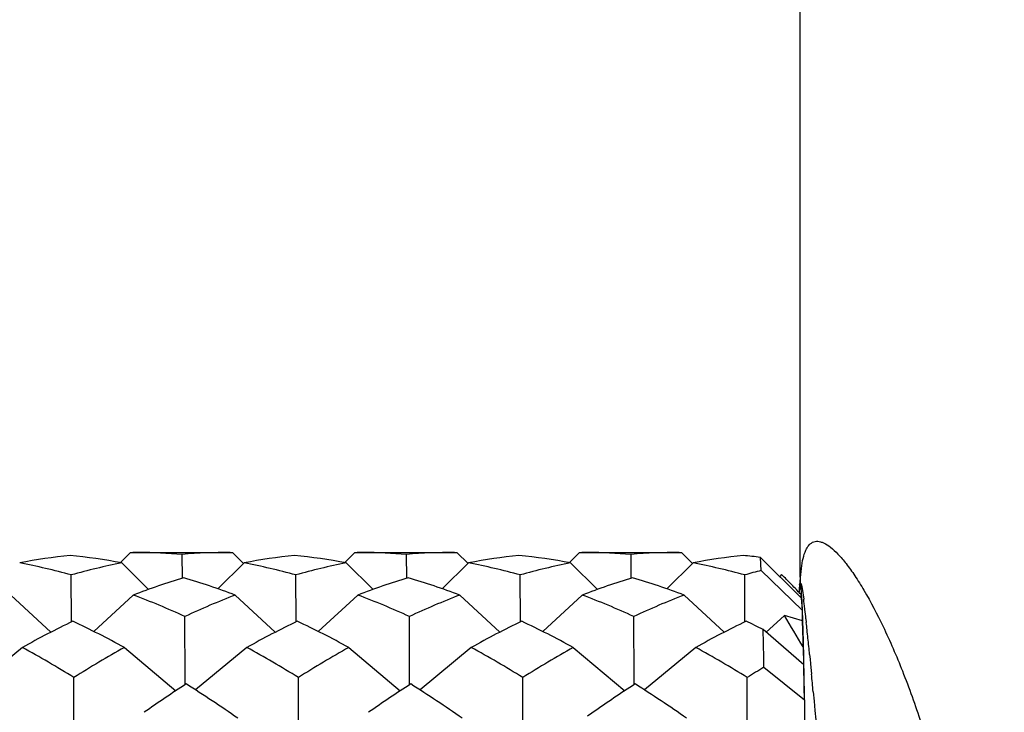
# Model space of a CAD drawing. Header units: inches. Extents: x 0 to 22, y 0 to 17.
# Tile 40 of 56: x 16.248 to 16.437, y 11.447 to 11.58. Entities that reach past the tile are written whole.
import ezdxf

# ---------------------------------------------------------------- set-up
doc = ezdxf.new("R2010")
doc.units = ezdxf.units.IN
doc.header["$LTSCALE"] = 1.21
doc.header["$MEASUREMENT"] = 0
doc.layers.get('0').update_dxf_attribs({"linetype": 'CONTINUOUS'})
doc.layers.add('02___PRT_ALL_AXES', color=7, linetype='CONTINUOUS')
doc.layers.add('DIMENSIONS', color=7, linetype='CONTINUOUS')
doc.styles.get("Standard").update_dxf_attribs({"font": 'txt', "width": 0.8})
doc.dimstyles.new('DIMSTYLE_2', dxfattribs={"dimtxt": 0.125, "dimasz": 0.18, "dimexe": 0.125, "dimexo": 0.0625, "dimgap": 0.0625, "dimtad": 0, "dimtih": 1, "dimtoh": 1, "dimdsep": 46, "dimtxsty": 'STANDARD', "dimblk": '_FILLED', "dimblk1": '_FILLED', "dimblk2": '_FILLED', "dimcen": 0.09, "dimadec": 0, "dimazin": 0, "dimtfac": 1, "dimtofl": 0, "dimtmove": 0, "dimatfit": 3, "dimldrblk": '_FILLED', "dimfxl": 1, "dimtolj": 1, "dimarcsym": 0})

# ---------------------------------------------------------------- blocks, each defined once
blk = doc.blocks.new('_FILLED')
at = {"color": 0, "linetype": 'BYBLOCK'}
blk.add_solid([(0, 0), (-1, 0.1736111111), (-1, -0.1736111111)], dxfattribs=at)
blk = doc.blocks.new('*D4')
at = {"layer": 'DIMENSIONS', "color": 2, "linetype": 'CONTINUOUS'}
for p, q in [((6.5839886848, 11.7967413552), (6.5839886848, 9.3306980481)), ((17.5851585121, 11.5620956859), (17.5851585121, 9.3306980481)), ((6.5839886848, 9.4556980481), (11.1220735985, 9.4556980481)), ((17.5851585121, 9.4556980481), (13.0470735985, 9.4556980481))]:
    blk.add_line(p, q, dxfattribs=at)
at = {"layer": 'DIMENSIONS', "color": 2, "linetype": 'CONTINUOUS', "xscale": 0.18, "yscale": 0.18, "zscale": 0.18, "rotation": 180}
blk.add_blockref('_FILLED', (6.5839886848, 9.4556980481), dxfattribs=at)
at = {"layer": 'DIMENSIONS', "color": 2, "linetype": 'CONTINUOUS', "xscale": 0.18, "yscale": 0.18, "zscale": 0.18}
blk.add_blockref('_FILLED', (17.5851585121, 9.4556980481), dxfattribs=at)
at = {"layer": 'DIMENSIONS', "color": 2, "linetype": 'CONTINUOUS', "insert": (12.0845735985, 9.5181980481), "char_height": 0.125, "width": 1.8, "attachment_point": 2, "line_spacing_factor": 0.9}
blk.add_mtext('(1090.06 [42.916])', dxfattribs=at)
blk = doc.blocks.new('*D10')
at = {"layer": 'DIMENSIONS', "color": 2, "linetype": 'CONTINUOUS'}
for p, q in [((17.5851585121, 11.5620956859), (17.5851585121, 10.0806980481)), ((15.9046678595, 11.2851271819), (15.9046678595, 10.0806980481)), ((15.9046678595, 10.2056980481), (15.5446678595, 10.2056980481)), ((17.5851585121, 10.2056980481), (17.9451585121, 10.2056980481))]:
    blk.add_line(p, q, dxfattribs=at)
at = {"layer": 'DIMENSIONS', "color": 2, "linetype": 'CONTINUOUS', "xscale": 0.18, "yscale": 0.18, "zscale": 0.18}
blk.add_blockref('_FILLED', (15.9046678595, 10.2056980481), dxfattribs=at)
at = {"layer": 'DIMENSIONS', "color": 2, "linetype": 'CONTINUOUS', "xscale": 0.18, "yscale": 0.18, "zscale": 0.18, "rotation": 180}
blk.add_blockref('_FILLED', (17.5851585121, 10.2056980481), dxfattribs=at)
at = {"layer": 'DIMENSIONS', "color": 2, "linetype": 'CONTINUOUS', "insert": (16.7449131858, 10.2681980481), "char_height": 0.125, "width": 1.325, "attachment_point": 2, "line_spacing_factor": 0.9}
blk.add_mtext('42.68{\\Ftxt.shx;\\W1.000000;\\H0.125000; }[1.681]', dxfattribs=at)

msp = doc.modelspace()

# ---------------------------------------------------------------- linework, layer by layer
at = {"color": 7, "linetype": 'CONTINUOUS'}
for p, q in [((16.3980432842, 11.4727991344), (16.3980432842, 11.5883708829)), ((16.2688900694, 11.4775475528), (16.267026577, 11.4756838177)), ((16.2688900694, 11.4775475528), (16.2693385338, 11.4775484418)), ((16.2788993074, 11.4725652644), (16.2788516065, 11.4771486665)), ((16.2881190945, 11.4775484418), (16.2885559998, 11.4775475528)), ((16.2885559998, 11.4775475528), (16.2907011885, 11.4754023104)), ((16.3121760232, 11.4775475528), (16.3103125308, 11.4756838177)), ((16.3121760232, 11.4775475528), (16.3126244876, 11.4775484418)), ((16.3221852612, 11.4725652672), (16.3221375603, 11.4771486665)), ((16.3314047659, 11.4775484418), (16.3318419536, 11.4775475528)), ((16.3318419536, 11.4775475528), (16.3339871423, 11.4754023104)), ((16.3554619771, 11.4775475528), (16.3535984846, 11.4756838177)), ((16.3554619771, 11.4775475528), (16.3559104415, 11.4775484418)), ((16.365471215, 11.472565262), (16.3654235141, 11.4771486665)), ((16.3746909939, 11.4775484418), (16.3751279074, 11.4775475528)), ((16.3751279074, 11.4775475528), (16.3772730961, 11.4754023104)), ((16.267194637, 11.4755157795), (16.2723792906, 11.4704135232)), ((16.2908146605, 11.4755157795), (16.2857350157, 11.4705418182)), ((16.3104805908, 11.4755157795), (16.3156652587, 11.4704135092)), ((16.3341006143, 11.4755157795), (16.3290209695, 11.4705418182)), ((16.3537665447, 11.4755157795), (16.3589511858, 11.4704135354)), ((16.3773865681, 11.4755157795), (16.3723069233, 11.4705418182)), ((16.3982437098, 11.4687757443), (16.3903839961, 11.4765806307)), ((16.3905530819, 11.4740650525), (16.3903839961, 11.4765806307)), ((16.2575446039, 11.4641638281), (16.2574867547, 11.4732082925)), ((16.3008305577, 11.4641638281), (16.3007727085, 11.4732082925)), ((16.3441165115, 11.4641638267), (16.3440586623, 11.4732082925)), ((16.3874024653, 11.4641638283), (16.3873446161, 11.4732082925)), ((16.3905530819, 11.4740650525), (16.3984007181, 11.4664398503)), ((16.3944678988, 11.4732669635), (16.3940957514, 11.4728947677)), ((16.3980429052, 11.4728902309), (16.3980329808, 11.4725368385)), ((16.3979452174, 11.47103347), (16.3979058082, 11.4707207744)), ((16.3979704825, 11.4716597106), (16.3979385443, 11.471346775)), ((16.3979385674, 11.4713468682), (16.398008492, 11.4715777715)), ((16.3980639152, 11.4714461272), (16.3979452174, 11.47103347)), ((16.3980329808, 11.4725368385), (16.398011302, 11.472157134)), ((16.3981824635, 11.4710696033), (16.3981034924, 11.4714079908)), ((16.398221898, 11.4707688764), (16.3981824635, 11.4710696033)), ((16.2458226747, 11.4693258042), (16.253530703, 11.4621565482)), ((16.2694426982, 11.4693258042), (16.2618180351, 11.4623041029)), ((16.2891086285, 11.4693258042), (16.2968166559, 11.4621565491)), ((16.312728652, 11.4693258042), (16.3051039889, 11.4623041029)), ((16.3323945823, 11.4693258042), (16.3401026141, 11.4621565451)), ((16.3560146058, 11.4693258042), (16.3483899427, 11.4623041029)), ((16.3756805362, 11.4693258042), (16.383388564, 11.4621565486)), ((16.3979058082, 11.4707207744), (16.3978339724, 11.4699218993)), ((16.3981484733, 11.4694829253), (16.3981550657, 11.4688640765)), ((16.3983782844, 11.468691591), (16.398221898, 11.4707688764)), ((16.3983655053, 11.4709111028), (16.3984237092, 11.4705907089)), ((16.3984237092, 11.4705907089), (16.3987199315, 11.4685030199)), ((16.3982437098, 11.4687757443), (16.3984007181, 11.4664398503)), ((16.3949990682, 11.4653644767), (16.3914551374, 11.4621008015)), ((16.3984924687, 11.4643651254), (16.3949990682, 11.4653644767)), ((16.3984007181, 11.4664398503), (16.3984148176, 11.4643931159)), ((16.2794328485, 11.4528414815), (16.2793924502, 11.4651983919)), ((16.3227188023, 11.4528414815), (16.3226784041, 11.4651983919)), ((16.3660047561, 11.4528414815), (16.3659643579, 11.4651983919)), ((16.3991575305, 11.4647155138), (16.3992302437, 11.4640428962)), ((16.3987384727, 11.4558729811), (16.3909168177, 11.4626853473)), ((16.2480497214, 11.4592155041), (16.2381619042, 11.4510305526)), ((16.2677156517, 11.4592155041), (16.2776491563, 11.4508729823)), ((16.2913356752, 11.4592155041), (16.281447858, 11.4510305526)), ((16.3110016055, 11.4592155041), (16.3209351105, 11.4508729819)), ((16.334621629, 11.4592155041), (16.3247338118, 11.4510305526)), ((16.3542875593, 11.4592155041), (16.3642210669, 11.4508729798)), ((16.3779075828, 11.4592155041), (16.3680197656, 11.4510305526)), ((16.398654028, 11.459310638), (16.3986665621, 11.4559356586)), ((16.3998682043, 11.4578334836), (16.3999519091, 11.4569853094)), ((16.3987808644, 11.4560361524), (16.3987467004, 11.4575861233)), ((16.3988144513, 11.4544095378), (16.3987808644, 11.4560361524)), ((16.3999519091, 11.4569853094), (16.4000400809, 11.4560842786)), ((16.4000400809, 11.4560842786), (16.4002327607, 11.4540882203)), ((16.3910604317, 11.4554179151), (16.3988718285, 11.4491246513)), ((16.3988473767, 11.4527103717), (16.3988144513, 11.4544095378)), ((16.2579941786, 11.4389395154), (16.2579866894, 11.4534267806)), ((16.2794347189, 11.4520394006), (16.2794328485, 11.4528414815)), ((16.3012801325, 11.438939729), (16.3012726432, 11.4534267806)), ((16.3227206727, 11.4520394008), (16.3227188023, 11.4528414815)), ((16.3445660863, 11.4389395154), (16.344558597, 11.4534267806)), ((16.3660066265, 11.4520394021), (16.3660047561, 11.4528414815)), ((16.3878520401, 11.4389395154), (16.3878445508, 11.4534267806)), ((16.3988796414, 11.4509386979), (16.3988473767, 11.4527103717)), ((16.398942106, 11.4471823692), (16.3988796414, 11.4509386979)), ((16.3988718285, 11.4491246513), (16.3988766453, 11.4445254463)), ((16.3989722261, 11.4452024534), (16.398942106, 11.4471823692))]:
    msp.add_line(p, q, dxfattribs=at)
msp.add_lwpolyline([(16.398011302, 11.472157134), (16.397993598, 11.471921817), (16.3979704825, 11.4716597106)], dxfattribs=at)
for centre, radius, start, end in [((16.2688562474, 11.3657353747), 0.1118329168, 95.9650369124, 100.9941619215), ((16.2451903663, 11.3590550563), 0.1185212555, 79.3005754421, 84.1675840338), ((16.2693384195, 11.3644178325), 0.1131306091, 89.3861976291, 89.9999420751), ((16.2693207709, 11.3637822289), 0.1137663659, 85.1943842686, 89.3807390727), ((16.288132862, 11.3696110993), 0.1079373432, 90.0073081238, 94.9328087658), ((16.3121421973, 11.3657354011), 0.1118328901, 95.9650363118, 100.994162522), ((16.2884763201, 11.3590550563), 0.1185212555, 79.3005754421, 84.1675840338), ((16.3126243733, 11.3644178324), 0.1131306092, 89.3861976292, 89.9999420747), ((16.3126067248, 11.3637822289), 0.1137663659, 85.1943842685, 89.3807390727), ((16.331418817, 11.3696110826), 0.10793736, 90.0074586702, 94.9328086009), ((16.3554281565, 11.3657353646), 0.111832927, 95.9650371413, 100.9941616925), ((16.331762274, 11.3590550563), 0.1185212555, 79.300575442, 84.1675840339), ((16.3559103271, 11.3644178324), 0.1131306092, 89.3861976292, 89.9999420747), ((16.3558926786, 11.3637822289), 0.1137663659, 85.1943842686, 89.3807390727), ((16.3747047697, 11.3696110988), 0.1079373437, 90.0073125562, 94.9328087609), ((16.3987141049, 11.365735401), 0.1118328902, 95.9650363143, 100.9941625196), ((16.3753394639, 11.3613564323), 0.116202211, 82.561116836, 84.1951291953), ((16.2243201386, 11.3527174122), 0.1249723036, 74.609769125, 79.2974881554), ((16.2903016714, 11.3567267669), 0.121015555, 101.0078030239, 105.7334719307), ((16.2676060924, 11.3527174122), 0.1249723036, 74.6097691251, 79.2974881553), ((16.3335876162, 11.3567268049), 0.121015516, 101.0078022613, 105.7334726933), ((16.3108920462, 11.3527174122), 0.1249723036, 74.6097691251, 79.2974881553), ((16.3768735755, 11.356726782), 0.1210155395, 101.0078027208, 105.7334722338), ((16.354178, 11.3527174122), 0.1249723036, 74.6097691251, 79.2974881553), ((16.4208474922, 11.354179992), 0.1236534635, 104.1815047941, 105.7203094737), ((16.3368584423, 11.4137618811), 0.0828233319, 44.989510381, 45.9273134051), ((16.4445073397, 11.4729015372), 0.0464643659, 180.0203481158, 180.5215141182), ((16.3175054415, 11.3444461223), 0.1338094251, 106.6550181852, 111.0503383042), ((16.2394076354, 11.3367355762), 0.1415992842, 69.4516619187, 73.6980239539), ((16.3607913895, 11.3444461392), 0.1338094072, 106.6550178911, 111.0503385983), ((16.2826935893, 11.3367355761), 0.1415992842, 69.4516619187, 73.6980239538), ((16.4040773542, 11.3444461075), 0.1338094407, 106.6550184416, 111.0503380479), ((16.3259795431, 11.3367355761), 0.1415992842, 69.4516619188, 73.6980239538), ((16.3340570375, 11.4109500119), 0.086792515, 44.750966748, 44.9948748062), ((16.3281648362, 11.4051741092), 0.0950434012, 43.1237091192, 44.7230106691), ((16.4256286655, 11.4683875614), 0.0278480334, 174.3033227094, 175.2466591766), ((16.4194959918, 11.4689956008), 0.021685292, 173.7757410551, 174.2935327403), ((16.4535232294, 11.4729914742), 0.0554807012, 180.5296420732, 181.5963409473), ((16.2147398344, 11.3233998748), 0.1558421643, 65.4895257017, 69.4506192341), ((16.3445144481, 11.3253972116), 0.1542246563, 111.0543866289, 114.97698204), ((16.2580257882, 11.3233998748), 0.1558421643, 65.4895257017, 69.450619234), ((16.3878003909, 11.3253972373), 0.1542246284, 111.0543862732, 114.9769823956), ((16.301311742, 11.3233998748), 0.1558421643, 65.4895257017, 69.450619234), ((16.4310863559, 11.3253972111), 0.1542246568, 111.0543866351, 114.9769820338), ((16.3223176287, 11.3996798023), 0.1030669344, 42.6299073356, 43.1310315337), ((16.4424398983, 11.4669719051), 0.0447187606, 175.2239778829, 176.2059997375), ((16.2813691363, 11.4621926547), 0.1171894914, 2.8189784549, 3.1790627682), ((16.2363274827, 11.4599940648), 0.1622847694, 2.5220042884, 2.8121833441), ((16.27327055, 11.4527044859), 0.1264402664, 6.9631818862, 7.1777873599), ((16.2419655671, 11.4488687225), 0.1579793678, 6.7927362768, 6.9676506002), ((16.1899144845, 11.4426699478), 0.2103982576, 6.5066343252, 6.7923986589), ((16.0391546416, 11.2463958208), 0.4178187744, 30.63629229, 31.6060389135), ((16.1813986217, 11.457593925), 0.2172660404, 2.2776266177, 2.5169348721), ((16.0733676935, 11.4534161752), 0.3253776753, 1.8931989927, 2.2566940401), ((16.0756214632, 11.4296010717), 0.3254360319, 6.1942551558, 6.5124812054), ((16.3352709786, 11.3034254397), 0.1785443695, 115.7253751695, 119.2428964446), ((16.177920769, 11.2949893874), 0.1871719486, 61.3312245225, 64.746657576), ((16.3785569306, 11.3034254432), 0.1785443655, 115.7253751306, 119.2428964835), ((16.2212067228, 11.2949893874), 0.1871719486, 61.3312245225, 64.746657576), ((16.4218428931, 11.3034254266), 0.1785443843, 115.7253753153, 119.2428962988), ((16.2644926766, 11.2949893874), 0.1871719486, 61.3312245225, 64.746657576), ((16.4651288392, 11.3034254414), 0.1785443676, 115.7253751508, 119.2428964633), ((16.3125259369, 11.3046399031), 0.1764185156, 63.618489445, 64.8039766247), ((16.0089513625, 11.4493841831), 0.3898290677, 1.4591150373, 2.2023913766), ((15.9512220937, 11.4493560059), 0.4475907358, 1.7480164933, 1.8961028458), ((15.8407821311, 11.4040907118), 0.5616569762, 5.9788854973, 6.127518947), ((14.911959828, 11.4298240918), 1.4793220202, 0.9913265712, 1.2728574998), ((15.7875824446, 11.4444757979), 0.6113031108, 1.49797573, 1.7373585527), ((15.6911724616, 11.3883790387), 0.7120893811, 5.8557991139, 5.9823108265), ((15.5347527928, 11.4379324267), 0.8642174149, 1.30311069, 1.4934512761), ((15.4983401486, 11.3685861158), 0.9059348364, 5.6536129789, 5.8568044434), ((16.1463508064, 11.2732150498), 0.2119878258, 58.2229992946, 61.3316160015), ((16.3724996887, 11.2720376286), 0.2145116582, 119.2405361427, 122.2646756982), ((16.1896367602, 11.2732150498), 0.2119878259, 58.2229992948, 61.3316160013), ((16.4157856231, 11.2720376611), 0.2145116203, 119.2405358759, 122.2646759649), ((16.232922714, 11.2732150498), 0.2119878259, 58.2229992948, 61.3316160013), ((16.4590715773, 11.2720376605), 0.214511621, 119.2405358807, 122.2646759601), ((16.2762086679, 11.2732150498), 0.2119878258, 58.2229992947, 61.3316160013), ((15.1441351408, 11.4277048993), 1.2549195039, 0.9780077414, 1.2861763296), ((16.5071835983, 11.2642748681), 0.2236520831, 121.2795051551, 122.2485004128), ((15.2642521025, 11.3454561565), 1.1411629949, 5.2902922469, 5.4624955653), ((16.4166684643, 11.2397800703), 0.2527593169, 122.8261433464, 125.0432197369), ((16.1381006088, 11.2286521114), 0.2645756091, 55.0731804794, 57.6557865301), ((16.4599541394, 11.2397804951), 0.2527588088, 122.8261424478, 125.0431497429), ((16.1813865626, 11.2286521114), 0.2645756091, 55.0731804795, 57.65578653), ((16.5032383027, 11.2397832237), 0.2527555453, 122.8261366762, 125.0427001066), ((16.2246725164, 11.2286521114), 0.2645756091, 55.0731804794, 57.6557865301), ((16.5177530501, 11.218752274), 0.2783083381, 125.0031489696, 125.2682358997)]:
    msp.add_arc(centre, radius, start, end, dxfattribs=at)
for points, knots in [([(16.3980640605, 11.4714459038), (16.3980893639, 11.4722625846), (16.3981749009, 11.473781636), (16.3984566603, 11.4758545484), (16.398843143, 11.4773225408), (16.3992623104, 11.4782526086), (16.3996888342, 11.4789327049), (16.4002475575, 11.4794488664), (16.4009102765, 11.4796759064), (16.4014382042, 11.4797083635), (16.4020025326, 11.4796087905), (16.4028580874, 11.4792827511), (16.4040164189, 11.4785059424), (16.4054535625, 11.4771432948), (16.4070164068, 11.4752877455), (16.4086861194, 11.4729471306), (16.4111716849, 11.4689608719), (16.4143396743, 11.4628697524), (16.41800883, 11.4543469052), (16.4215423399, 11.4444652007), (16.4247783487, 11.4334700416), (16.4275876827, 11.4215950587), (16.42987619, 11.4090543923), (16.4315796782, 11.39603636), (16.4330209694, 11.3782128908), (16.433121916, 11.3646975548), (16.4327506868, 11.3556859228)], [0, 0, 0, 0, 0.017378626, 0.032330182, 0.0444476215, 0.0494986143, 0.053956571, 0.0615164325, 0.06503481, 0.0686712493, 0.0726462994, 0.077132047, 0.0880569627, 0.1020079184, 0.119172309, 0.1395683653, 0.1631160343, 0.2190383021, 0.2853895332, 0.3603475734, 0.442109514, 0.5290454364, 0.6197708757, 0.7131314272, 0.8081656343, 1, 1, 1, 1]), ([(16.3981034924, 11.4714079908), (16.3981005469, 11.4714140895), (16.3980924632, 11.4714298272), (16.3980757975, 11.4714478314), (16.3980639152, 11.4714461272)], [0, 0, 0, 0, 0.3607017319, 1, 1, 1, 1]), ([(16.3980639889, 11.471445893), (16.3980718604, 11.4714750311), (16.3980864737, 11.4715197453), (16.39811291, 11.4715707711), (16.398142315, 11.4715827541), (16.398162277, 11.4715754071), (16.3981799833, 11.4715573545), (16.3982077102, 11.4715142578), (16.3982408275, 11.4714306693), (16.3982808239, 11.471297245), (16.3983235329, 11.4711191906), (16.3983510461, 11.4709853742), (16.3983655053, 11.4709111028)], [0, 0, 0, 0, 0.1026478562, 0.1636455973, 0.1836404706, 0.2040955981, 0.2314034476, 0.2686977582, 0.3777155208, 0.5353679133, 0.7426681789, 1, 1, 1, 1]), ([(16.4005541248, 11.450673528), (16.4014391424, 11.4411150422), (16.4031622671, 11.4194504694), (16.4043002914, 11.3912566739), (16.4045358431, 11.3661804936), (16.4042506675, 11.341187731), (16.4034649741, 11.322682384), (16.402694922, 11.3106598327)], [0, 0, 0, 0, 0.2054558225, 0.465071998, 0.6037221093, 0.7421534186, 1, 1, 1, 1])]:
    msp.add_open_spline(points, degree=3, knots=knots, dxfattribs=at)
at = {"layer": '02___PRT_ALL_AXES', "color": 7, "linetype": 'CONTINUOUS'}
for p, q in [((16.2693385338, 11.4775484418), (16.288119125, 11.4775484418)), ((16.3126244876, 11.4775484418), (16.3314050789, 11.4775484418)), ((16.3559104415, 11.4775484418), (16.3746910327, 11.4775484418))]:
    msp.add_line(p, q, dxfattribs=at)

# ---------------------------------------------------------------- dimensions: what is measured, and where the dimension line sits
at = {"layer": 'DIMENSIONS', "color": 2, "linetype": 'CONTINUOUS'}
dim = msp.add_linear_dim(base=(6.5839886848, 9.4556980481), p1=(17.5851585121, 11.6245956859), p2=(6.5839886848, 11.8592413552), angle=180, text='(1090.06 [42.916])', dimstyle='DIMSTYLE_2', dxfattribs=at)
dim.commit()
dim.dimension.update_dxf_attribs({"geometry": '*D4', "text_midpoint": (12.0845735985, 9.4556980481), "dimtype": 160})
dim = msp.add_linear_dim(base=(15.9046678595, 10.2056980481), p1=(17.5851585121, 11.6245956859), p2=(15.9046678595, 11.3476271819), angle=180, dimstyle='DIMSTYLE_2', dxfattribs=at)
dim.commit()
dim.dimension.update_dxf_attribs({"geometry": '*D10', "text_midpoint": (16.7449131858, 10.2056980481), "dimtype": 160})

doc.saveas('drawing.dxf')
